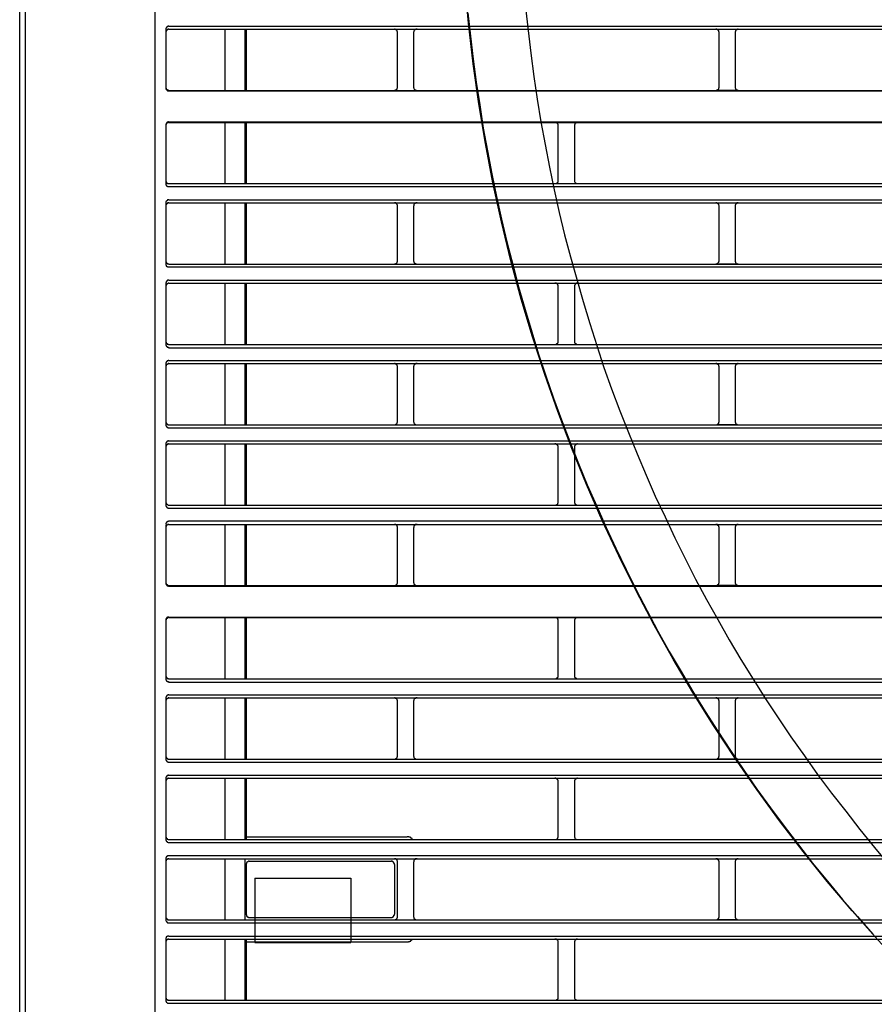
# Model space of a CAD drawing. Header units: millimetres. Extents: x 50532 to 99257, y 49161 to 61325.
# Tile 145 of 256: x 76283 to 76331, y 51778 to 51833. Entities that reach past the tile are written whole.
import ezdxf

# ---------------------------------------------------------------- set-up
doc = ezdxf.new("R2010")
doc.units = ezdxf.units.MM
doc.layers.add('AQUAREA', color=7, linetype='Continuous')

# ---------------------------------------------------------------- blocks, each defined once
blk = doc.blocks.new('SPLIT')
at = {"layer": 'AQUAREA'}
blk.add_line((24285.55, -308.28), (24285.55, -1597.64), dxfattribs=at)
for points in [[(24287.87, -305.76), (24287.87, -306.54), (24286.4, -308.42), (24286.4, -1597.64)], [(24306.42, -362.67), (24306.42, -916.3)], [(24354.72, -663.25), (24355.14, -666.82), (24355.55, -670.39), (24355.98, -673.96), (24356.54, -677.46), (24357.1, -681.03), (24357.73, -684.53), (24358.43, -688.1), (24359.13, -691.6), (24359.9, -695.1), (24360.74, -698.6), (24361.65, -702.1), (24362.55, -705.53), (24363.54, -709.03), (24364.59, -712.46), (24365.64, -715.89), (24366.75, -719.25), (24367.95, -722.68), (24369.14, -726.04), (24370.47, -729.4), (24371.8, -732.76), (24373.13, -736.05), (24374.6, -739.34), (24376.07, -742.63), (24377.54, -745.85), (24379.15, -749.14), (24380.69, -752.29), (24382.37, -755.51), (24384.05, -758.66), (24385.8, -761.81), (24387.62, -764.89), (24389.44, -767.97), (24391.33, -771.05), (24393.29, -774.06), (24395.25, -777.07), (24397.28, -780.08), (24399.3, -783.02), (24401.4, -785.89), (24403.5, -788.76), (24405.75, -791.63), (24407.92, -794.43), (24410.23, -797.23), (24412.54, -800.03), (24414.85, -802.69), (24417.23, -805.42)], [(24363.6, -662.41), (24364.03, -665.98), (24364.45, -669.48), (24364.87, -673.05), (24365.43, -676.55), (24365.99, -680.05), (24366.62, -683.55), (24367.32, -687.05), (24368.02, -690.55), (24368.79, -694.05), (24369.63, -697.48), (24370.54, -700.91), (24371.52, -704.34), (24372.5, -707.77), (24373.55, -711.2), (24374.6, -714.56), (24375.72, -717.99), (24376.9, -721.28), (24378.17, -724.64), (24379.5, -728), (24380.83, -731.29), (24382.23, -734.58), (24383.63, -737.8), (24385.17, -741.02), (24386.64, -744.24), (24388.25, -747.46), (24389.85, -750.61), (24391.54, -753.76), (24393.29, -756.84), (24395.04, -759.99), (24396.85, -763), (24398.75, -766.08), (24400.64, -769.09), (24402.6, -772.03), (24404.55, -774.97), (24406.65, -777.91), (24408.69, -780.78), (24410.85, -783.65), (24413.03, -786.45), (24415.2, -789.25), (24417.44, -792.05), (24419.75, -794.78)], [(24308.59, -665.28), (24308.59, -665.28), (24308.52, -665.28), (24308.45, -665.28), (24308.45, -665.35), (24308.38, -665.35), (24308.3, -665.35), (24308.3, -665.42), (24308.24, -665.42), (24308.24, -665.49), (24308.17, -665.49), (24308.17, -665.56), (24308.17, -665.63), (24308.1, -665.63), (24308.1, -665.7), (24308.1, -665.77)], [(24308.59, -665.28), (24877.69, -665.28)], [(24308.1, -665.77), (24308.1, -674.8)], [(24308.59, -665.77), (24308.59, -665.77), (24308.52, -665.77), (24308.45, -665.77), (24308.45, -665.84), (24308.38, -665.84), (24308.3, -665.84), (24308.3, -665.91), (24308.24, -665.91), (24308.24, -665.98), (24308.17, -665.98), (24308.17, -666.05), (24308.17, -666.12), (24308.1, -666.12), (24308.1, -666.19), (24308.1, -666.26)], [(24308.59, -665.77), (24877.69, -665.77)], [(24317.2, -665.77), (24317.2, -675.22)], [(24320.28, -665.77), (24320.28, -675.22)], [(24320.49, -665.77), (24320.49, -675.22)], [(24343.87, -666.26), (24343.87, -666.26), (24343.87, -666.19), (24343.87, -666.12), (24343.8, -666.12), (24343.8, -666.05), (24343.8, -665.98), (24343.73, -665.98), (24343.73, -665.91), (24343.65, -665.91), (24343.65, -665.84), (24343.59, -665.84), (24343.52, -665.84), (24343.52, -665.77), (24343.45, -665.77), (24343.38, -665.77)], [(24343.87, -674.73), (24343.87, -666.26)], [(24346.88, -665.77), (24346.8, -665.77), (24346.74, -665.77), (24346.67, -665.77), (24346.67, -665.84), (24346.6, -665.84), (24346.53, -665.84), (24346.53, -665.91), (24346.45, -665.91), (24346.45, -665.98), (24346.39, -666.05), (24346.39, -666.12), (24346.39, -666.19), (24346.32, -666.19), (24346.32, -666.26)], [(24346.32, -666.26), (24346.32, -674.73)], [(24393.5, -666.26), (24393.5, -666.26), (24393.5, -666.19), (24393.43, -666.19), (24393.43, -666.12), (24393.43, -666.05), (24393.43, -665.98), (24393.35, -665.98), (24393.35, -665.91), (24393.29, -665.91), (24393.29, -665.84), (24393.22, -665.84), (24393.15, -665.84), (24393.15, -665.77), (24393.08, -665.77), (24393, -665.77)], [(24393.5, -665.77), (24395.95, -665.77)], [(24393.5, -674.73), (24393.5, -666.26)], [(24396.44, -665.77), (24396.44, -665.77), (24396.37, -665.77), (24396.3, -665.77), (24396.3, -665.84), (24396.23, -665.84), (24396.15, -665.84), (24396.15, -665.91), (24396.09, -665.91), (24396.09, -665.98), (24396.02, -665.98), (24396.02, -666.05), (24396.02, -666.12), (24395.95, -666.12), (24395.95, -666.19), (24395.95, -666.26)], [(24395.95, -666.26), (24395.95, -674.73)], [(24308.1, -674.73), (24308.1, -674.73), (24308.1, -674.8), (24308.1, -674.87), (24308.17, -674.87), (24308.17, -674.94), (24308.17, -675.01), (24308.24, -675.01), (24308.24, -675.08), (24308.3, -675.08), (24308.3, -675.15), (24308.38, -675.15), (24308.45, -675.15), (24308.45, -675.22), (24308.52, -675.22), (24308.59, -675.22)], [(24308.1, -674.8), (24308.1, -674.8), (24308.1, -674.87), (24308.1, -674.94), (24308.1, -675.01), (24308.17, -675.01), (24308.17, -675.08), (24308.24, -675.15), (24308.3, -675.22), (24308.38, -675.22), (24308.38, -675.29), (24308.45, -675.29), (24308.52, -675.29), (24308.59, -675.29)], [(24308.59, -675.22), (24877.69, -675.22)], [(24308.59, -675.29), (24877.69, -675.29)], [(24343.38, -675.22), (24343.38, -675.22), (24343.45, -675.22), (24343.52, -675.22), (24343.52, -675.15), (24343.59, -675.15), (24343.65, -675.15), (24343.65, -675.08), (24343.73, -675.08), (24343.73, -675.01), (24343.8, -675.01), (24343.8, -674.94), (24343.8, -674.87), (24343.87, -674.87), (24343.87, -674.8), (24343.87, -674.73)], [(24346.32, -674.73), (24346.32, -674.73), (24346.32, -674.8), (24346.39, -674.8), (24346.39, -674.87), (24346.39, -674.94), (24346.45, -675.01), (24346.45, -675.08), (24346.53, -675.08), (24346.53, -675.15), (24346.6, -675.15), (24346.67, -675.15), (24346.67, -675.22), (24346.74, -675.22), (24346.8, -675.22), (24346.88, -675.22)], [(24393, -675.22), (24393, -675.22), (24393.08, -675.22), (24393.15, -675.22), (24393.15, -675.15), (24393.22, -675.15), (24393.29, -675.15), (24393.29, -675.08), (24393.35, -675.08), (24393.35, -675.01), (24393.43, -675.01), (24393.43, -674.94), (24393.43, -674.87), (24393.43, -674.8), (24393.5, -674.8), (24393.5, -674.73)], [(24395.95, -675.22), (24393.5, -675.22)], [(24395.95, -674.73), (24395.95, -674.73), (24395.95, -674.8), (24395.95, -674.87), (24396.02, -674.87), (24396.02, -674.94), (24396.02, -675.01), (24396.09, -675.01), (24396.09, -675.08), (24396.15, -675.08), (24396.15, -675.15), (24396.23, -675.15), (24396.3, -675.15), (24396.3, -675.22), (24396.37, -675.22), (24396.44, -675.22)], [(24308.59, -680.05), (24308.59, -680.05), (24308.52, -680.05), (24308.45, -680.12), (24308.38, -680.12), (24308.3, -680.12), (24308.3, -680.19), (24308.24, -680.19), (24308.24, -680.26), (24308.17, -680.26), (24308.17, -680.33), (24308.17, -680.4), (24308.1, -680.4), (24308.1, -680.47), (24308.1, -680.54)], [(24308.59, -680.19), (24308.59, -680.19), (24308.52, -680.19), (24308.45, -680.19), (24308.38, -680.19), (24308.38, -680.26), (24308.3, -680.26), (24308.24, -680.26), (24308.24, -680.33), (24308.17, -680.33), (24308.17, -680.4), (24308.17, -680.47), (24308.1, -680.47), (24308.1, -680.54), (24308.1, -680.61), (24308.1, -680.68)], [(24308.1, -680.54), (24308.1, -689.5)], [(24308.59, -680.05), (24877.69, -680.05)], [(24308.59, -680.19), (24877.69, -680.19)], [(24317.2, -680.19), (24317.2, -689.57)], [(24320.28, -680.19), (24320.28, -689.57)], [(24320.49, -680.19), (24320.49, -689.57)], [(24368.65, -680.68), (24368.65, -680.68), (24368.65, -680.61), (24368.65, -680.54), (24368.65, -680.47), (24368.58, -680.4), (24368.58, -680.33), (24368.5, -680.33), (24368.5, -680.26), (24368.44, -680.26), (24368.37, -680.19), (24368.3, -680.19), (24368.23, -680.19), (24368.15, -680.19)], [(24371.65, -680.19), (24371.65, -680.19), (24371.59, -680.19), (24371.52, -680.19), (24371.45, -680.19), (24371.38, -680.26), (24371.3, -680.26), (24371.3, -680.33), (24371.24, -680.33), (24371.24, -680.4), (24371.24, -680.47), (24371.17, -680.47), (24371.17, -680.54), (24371.17, -680.61), (24371.17, -680.68)], [(24368.65, -689.08), (24368.65, -680.68)], [(24371.17, -680.68), (24371.17, -689.08)], [(24308.1, -689.08), (24308.1, -689.08), (24308.1, -689.15), (24308.1, -689.22), (24308.1, -689.29), (24308.17, -689.29), (24308.17, -689.36), (24308.17, -689.43), (24308.24, -689.43), (24308.24, -689.5), (24308.3, -689.5), (24308.38, -689.5), (24308.38, -689.57), (24308.45, -689.57), (24308.52, -689.57), (24308.59, -689.57)], [(24308.1, -689.57), (24308.1, -689.57), (24308.1, -689.64), (24308.1, -689.71), (24308.1, -689.78), (24308.17, -689.78), (24308.17, -689.85), (24308.17, -689.92), (24308.24, -689.92), (24308.3, -689.99), (24308.38, -689.99), (24308.38, -690.06), (24308.45, -690.06), (24308.52, -690.06), (24308.59, -690.06)], [(24308.59, -689.57), (24877.69, -689.57)], [(24368.15, -689.57), (24368.15, -689.57), (24368.23, -689.57), (24368.3, -689.57), (24368.37, -689.57), (24368.44, -689.5), (24368.5, -689.5), (24368.5, -689.43), (24368.58, -689.43), (24368.58, -689.36), (24368.65, -689.36), (24368.65, -689.29), (24368.65, -689.22), (24368.65, -689.15), (24368.65, -689.08)], [(24371.17, -689.08), (24371.17, -689.08), (24371.17, -689.15), (24371.17, -689.22), (24371.17, -689.29), (24371.24, -689.36), (24371.24, -689.43), (24371.3, -689.43), (24371.3, -689.5), (24371.38, -689.5), (24371.45, -689.57), (24371.52, -689.57), (24371.59, -689.57), (24371.65, -689.57)], [(24308.59, -690.06), (24877.69, -690.06)], [(24308.59, -692.09), (24308.59, -692.09), (24308.52, -692.09), (24308.45, -692.09), (24308.38, -692.09), (24308.38, -692.16), (24308.3, -692.16), (24308.3, -692.23), (24308.24, -692.23), (24308.17, -692.3), (24308.17, -692.37), (24308.1, -692.37), (24308.1, -692.44), (24308.1, -692.51), (24308.1, -692.58)], [(24308.1, -692.58), (24308.1, -702.03)], [(24308.59, -692.58), (24308.59, -692.58), (24308.52, -692.58), (24308.45, -692.58), (24308.38, -692.58), (24308.38, -692.65), (24308.3, -692.65), (24308.3, -692.72), (24308.24, -692.72), (24308.24, -692.79), (24308.17, -692.79), (24308.17, -692.86), (24308.1, -692.93), (24308.1, -693), (24308.1, -693.07)], [(24308.1, -692.65), (24308.1, -701.89)], [(24308.59, -692.09), (24877.69, -692.09)], [(24308.59, -692.58), (24877.69, -692.58)], [(24317.2, -692.58), (24317.2, -702.03)], [(24320.28, -692.58), (24320.28, -702.03)], [(24320.49, -692.58), (24320.49, -702.03)], [(24343.87, -693.07), (24343.87, -693.07), (24343.87, -693), (24343.87, -692.93), (24343.87, -692.86), (24343.8, -692.86), (24343.8, -692.79), (24343.73, -692.79), (24343.73, -692.72), (24343.65, -692.65), (24343.59, -692.65), (24343.59, -692.58), (24343.52, -692.58), (24343.45, -692.58), (24343.38, -692.58)], [(24346.88, -692.58), (24346.8, -692.58), (24346.74, -692.58), (24346.67, -692.58), (24346.6, -692.65), (24346.53, -692.65), (24346.53, -692.72), (24346.45, -692.72), (24346.45, -692.79), (24346.39, -692.79), (24346.39, -692.86), (24346.39, -692.93), (24346.39, -693), (24346.32, -693), (24346.32, -693.07)], [(24393.5, -693.07), (24393.5, -693.07), (24393.5, -693), (24393.43, -692.93), (24393.43, -692.86), (24393.43, -692.79), (24393.35, -692.79), (24393.35, -692.72), (24393.29, -692.72), (24393.29, -692.65), (24393.22, -692.65), (24393.15, -692.58), (24393.08, -692.58), (24393, -692.58)], [(24393.5, -692.58), (24395.95, -692.58)], [(24396.44, -692.58), (24396.44, -692.58), (24396.37, -692.58), (24396.3, -692.58), (24396.23, -692.58), (24396.23, -692.65), (24396.15, -692.65), (24396.15, -692.72), (24396.09, -692.72), (24396.09, -692.79), (24396.02, -692.79), (24396.02, -692.86), (24395.95, -692.93), (24395.95, -693), (24395.95, -693.07)], [(24343.87, -701.47), (24343.87, -693.07)], [(24346.32, -693.07), (24346.32, -701.47)], [(24393.5, -701.47), (24393.5, -693.07)], [(24395.95, -693.07), (24395.95, -701.47)], [(24308.1, -701.47), (24308.1, -701.54), (24308.1, -701.61), (24308.1, -701.68), (24308.17, -701.68), (24308.17, -701.75), (24308.17, -701.82), (24308.24, -701.82), (24308.24, -701.89), (24308.3, -701.89), (24308.38, -701.96), (24308.45, -701.96), (24308.52, -701.96), (24308.59, -701.96), (24308.59, -702.03)], [(24343.38, -702.03), (24343.38, -702.03), (24343.38, -701.96), (24343.45, -701.96), (24343.52, -701.96), (24343.59, -701.96), (24343.65, -701.96), (24343.65, -701.89), (24343.73, -701.89), (24343.73, -701.82), (24343.8, -701.82), (24343.8, -701.75), (24343.8, -701.68), (24343.87, -701.68), (24343.87, -701.61), (24343.87, -701.54), (24343.87, -701.47)], [(24346.32, -701.47), (24346.32, -701.54), (24346.39, -701.61), (24346.39, -701.68), (24346.39, -701.75), (24346.45, -701.75), (24346.45, -701.82), (24346.53, -701.89), (24346.6, -701.89), (24346.6, -701.96), (24346.67, -701.96), (24346.74, -701.96), (24346.8, -701.96), (24346.8, -702.03), (24346.88, -702.03)], [(24393, -702.03), (24393, -702.03), (24393, -701.96), (24393.08, -701.96), (24393.15, -701.96), (24393.22, -701.96), (24393.22, -701.89), (24393.29, -701.89), (24393.35, -701.82), (24393.35, -701.75), (24393.43, -701.75), (24393.43, -701.68), (24393.43, -701.61), (24393.5, -701.61), (24393.5, -701.54), (24393.5, -701.47)], [(24395.95, -701.47), (24395.95, -701.54), (24395.95, -701.61), (24395.95, -701.68), (24396.02, -701.68), (24396.02, -701.75), (24396.02, -701.82), (24396.09, -701.82), (24396.09, -701.89), (24396.15, -701.89), (24396.23, -701.96), (24396.3, -701.96), (24396.37, -701.96), (24396.44, -701.96), (24396.44, -702.03)], [(24308.1, -701.96), (24308.1, -702.03), (24308.1, -702.1), (24308.1, -702.17), (24308.17, -702.17), (24308.17, -702.24), (24308.17, -702.31), (24308.24, -702.31), (24308.24, -702.38), (24308.3, -702.38), (24308.38, -702.38), (24308.38, -702.45), (24308.45, -702.45), (24308.52, -702.45), (24308.59, -702.45)], [(24308.59, -702.03), (24877.69, -702.03)], [(24308.59, -702.45), (24877.69, -702.45)], [(24395.95, -702.03), (24393.5, -702.03)], [(24308.59, -704.48), (24308.59, -704.48), (24308.52, -704.48), (24308.45, -704.48), (24308.38, -704.48), (24308.38, -704.55), (24308.3, -704.55), (24308.3, -704.62), (24308.24, -704.62), (24308.24, -704.69), (24308.17, -704.69), (24308.17, -704.76), (24308.17, -704.83), (24308.1, -704.83), (24308.1, -704.9), (24308.1, -704.97)], [(24308.59, -704.48), (24877.69, -704.48)], [(24308.1, -704.97), (24308.1, -714.42)], [(24308.59, -704.97), (24308.59, -704.97), (24308.52, -704.97), (24308.45, -704.97), (24308.38, -705.04), (24308.3, -705.04), (24308.3, -705.11), (24308.24, -705.11), (24308.24, -705.18), (24308.17, -705.18), (24308.17, -705.25), (24308.17, -705.32), (24308.1, -705.32), (24308.1, -705.39), (24308.1, -705.46)], [(24308.1, -705.04), (24308.1, -714.35)], [(24308.59, -704.97), (24877.69, -704.97)], [(24317.2, -704.97), (24317.2, -714.42)], [(24320.28, -704.97), (24320.28, -714.42)], [(24320.49, -704.97), (24320.49, -714.42)], [(24368.65, -705.46), (24368.65, -705.46), (24368.65, -705.39), (24368.65, -705.32), (24368.65, -705.25), (24368.58, -705.25), (24368.58, -705.18), (24368.58, -705.11), (24368.5, -705.11), (24368.5, -705.04), (24368.44, -705.04), (24368.37, -705.04), (24368.37, -704.97), (24368.3, -704.97), (24368.23, -704.97), (24368.15, -704.97)], [(24368.65, -713.93), (24368.65, -705.46)], [(24371.65, -704.97), (24371.65, -704.97), (24371.59, -704.97), (24371.52, -704.97), (24371.45, -704.97), (24371.45, -705.04), (24371.38, -705.04), (24371.3, -705.11), (24371.24, -705.18), (24371.24, -705.25), (24371.17, -705.25), (24371.17, -705.32), (24371.17, -705.39), (24371.17, -705.46)], [(24371.17, -705.46), (24371.17, -713.93)], [(24308.1, -713.93), (24308.1, -713.93), (24308.1, -714), (24308.1, -714.07), (24308.17, -714.07), (24308.17, -714.14), (24308.17, -714.21), (24308.24, -714.21), (24308.24, -714.28), (24308.3, -714.28), (24308.3, -714.35), (24308.38, -714.35), (24308.45, -714.35), (24308.52, -714.35), (24308.52, -714.42), (24308.59, -714.42)], [(24368.15, -714.42), (24368.15, -714.42), (24368.23, -714.42), (24368.3, -714.42), (24368.3, -714.35), (24368.37, -714.35), (24368.44, -714.35), (24368.44, -714.28), (24368.5, -714.28), (24368.5, -714.21), (24368.58, -714.21), (24368.58, -714.14), (24368.65, -714.14), (24368.65, -714.07), (24368.65, -714), (24368.65, -713.93)], [(24371.17, -713.93), (24371.17, -713.93), (24371.17, -714), (24371.17, -714.07), (24371.17, -714.14), (24371.24, -714.14), (24371.24, -714.21), (24371.3, -714.21), (24371.3, -714.28), (24371.38, -714.28), (24371.38, -714.35), (24371.45, -714.35), (24371.52, -714.35), (24371.52, -714.42), (24371.59, -714.42), (24371.65, -714.42)], [(24308.1, -714.42), (24308.1, -714.42), (24308.1, -714.49), (24308.1, -714.56), (24308.17, -714.56), (24308.17, -714.63), (24308.17, -714.7), (24308.24, -714.7), (24308.24, -714.77), (24308.3, -714.77), (24308.3, -714.84), (24308.38, -714.84), (24308.45, -714.84), (24308.52, -714.84), (24308.52, -714.91), (24308.59, -714.91)], [(24308.59, -714.42), (24877.69, -714.42)], [(24308.59, -714.91), (24877.69, -714.91)], [(24308.59, -716.87), (24308.59, -716.87), (24308.52, -716.87), (24308.45, -716.87), (24308.45, -716.94), (24308.38, -716.94), (24308.3, -716.94), (24308.3, -717.01), (24308.24, -717.01), (24308.24, -717.08), (24308.17, -717.08), (24308.17, -717.15), (24308.17, -717.22), (24308.1, -717.22), (24308.1, -717.29), (24308.1, -717.36)], [(24308.59, -716.87), (24877.69, -716.87)], [(24308.1, -717.36), (24308.1, -726.81)], [(24308.59, -717.36), (24308.59, -717.36), (24308.52, -717.36), (24308.45, -717.36), (24308.45, -717.43), (24308.38, -717.43), (24308.3, -717.43), (24308.3, -717.5), (24308.24, -717.5), (24308.24, -717.57), (24308.17, -717.57), (24308.17, -717.64), (24308.17, -717.71), (24308.1, -717.71), (24308.1, -717.78), (24308.1, -717.85)], [(24308.1, -717.43), (24308.1, -726.74)], [(24308.59, -717.36), (24877.69, -717.36)], [(24317.2, -717.36), (24317.2, -726.81)], [(24320.28, -717.36), (24320.28, -726.81)], [(24320.49, -717.36), (24320.49, -726.81)], [(24343.87, -717.85), (24343.87, -717.85), (24343.87, -717.78), (24343.87, -717.71), (24343.8, -717.71), (24343.8, -717.64), (24343.8, -717.57), (24343.73, -717.57), (24343.73, -717.5), (24343.65, -717.5), (24343.65, -717.43), (24343.59, -717.43), (24343.52, -717.43), (24343.52, -717.36), (24343.45, -717.36), (24343.38, -717.36)], [(24343.87, -726.32), (24343.87, -717.85)], [(24346.88, -717.36), (24346.8, -717.36), (24346.74, -717.36), (24346.67, -717.36), (24346.67, -717.43), (24346.6, -717.43), (24346.53, -717.43), (24346.53, -717.5), (24346.45, -717.5), (24346.45, -717.57), (24346.39, -717.64), (24346.39, -717.71), (24346.39, -717.78), (24346.32, -717.78), (24346.32, -717.85)], [(24346.32, -717.85), (24346.32, -726.32)], [(24393.5, -717.85), (24393.5, -717.85), (24393.5, -717.78), (24393.43, -717.78), (24393.43, -717.71), (24393.43, -717.64), (24393.43, -717.57), (24393.35, -717.57), (24393.35, -717.5), (24393.29, -717.5), (24393.29, -717.43), (24393.22, -717.43), (24393.15, -717.43), (24393.15, -717.36), (24393.08, -717.36), (24393, -717.36)], [(24393.5, -717.36), (24395.95, -717.36)], [(24393.5, -726.32), (24393.5, -717.85)], [(24396.44, -717.36), (24396.44, -717.36), (24396.37, -717.36), (24396.3, -717.36), (24396.3, -717.43), (24396.23, -717.43), (24396.15, -717.43), (24396.15, -717.5), (24396.09, -717.5), (24396.09, -717.57), (24396.02, -717.57), (24396.02, -717.64), (24396.02, -717.71), (24395.95, -717.71), (24395.95, -717.78), (24395.95, -717.85)], [(24395.95, -717.85), (24395.95, -726.32)], [(24308.1, -726.32), (24308.1, -726.32), (24308.1, -726.39), (24308.1, -726.46), (24308.17, -726.46), (24308.17, -726.53), (24308.17, -726.6), (24308.24, -726.6), (24308.24, -726.67), (24308.3, -726.67), (24308.3, -726.74), (24308.38, -726.74), (24308.45, -726.74), (24308.45, -726.81), (24308.52, -726.81), (24308.59, -726.81)], [(24308.1, -726.81), (24308.1, -726.81), (24308.1, -726.88), (24308.1, -726.95), (24308.17, -726.95), (24308.17, -727.02), (24308.17, -727.09), (24308.24, -727.09), (24308.24, -727.16), (24308.3, -727.16), (24308.3, -727.23), (24308.38, -727.23), (24308.45, -727.23), (24308.45, -727.3), (24308.52, -727.3), (24308.59, -727.3)], [(24308.59, -726.81), (24877.69, -726.81)], [(24308.59, -727.3), (24877.69, -727.3)], [(24343.38, -726.81), (24343.38, -726.81), (24343.45, -726.81), (24343.52, -726.81), (24343.52, -726.74), (24343.59, -726.74), (24343.65, -726.74), (24343.65, -726.67), (24343.73, -726.67), (24343.73, -726.6), (24343.8, -726.6), (24343.8, -726.53), (24343.8, -726.46), (24343.87, -726.46), (24343.87, -726.39), (24343.87, -726.32)], [(24346.32, -726.32), (24346.32, -726.32), (24346.32, -726.39), (24346.39, -726.39), (24346.39, -726.46), (24346.39, -726.53), (24346.45, -726.6), (24346.45, -726.67), (24346.53, -726.67), (24346.53, -726.74), (24346.6, -726.74), (24346.67, -726.74), (24346.67, -726.81), (24346.74, -726.81), (24346.8, -726.81), (24346.88, -726.81)], [(24393, -726.81), (24393, -726.81), (24393.08, -726.81), (24393.15, -726.81), (24393.15, -726.74), (24393.22, -726.74), (24393.29, -726.74), (24393.29, -726.67), (24393.35, -726.67), (24393.35, -726.6), (24393.43, -726.6), (24393.43, -726.53), (24393.43, -726.46), (24393.43, -726.39), (24393.5, -726.39), (24393.5, -726.32)], [(24395.95, -726.81), (24393.5, -726.81)], [(24395.95, -726.32), (24395.95, -726.32), (24395.95, -726.39), (24395.95, -726.46), (24396.02, -726.46), (24396.02, -726.53), (24396.02, -726.6), (24396.09, -726.6), (24396.09, -726.67), (24396.15, -726.67), (24396.15, -726.74), (24396.23, -726.74), (24396.3, -726.74), (24396.3, -726.81), (24396.37, -726.81), (24396.44, -726.81)], [(24308.59, -729.26), (24308.59, -729.26), (24308.52, -729.26), (24308.45, -729.33), (24308.38, -729.33), (24308.3, -729.33), (24308.3, -729.4), (24308.24, -729.4), (24308.24, -729.47), (24308.17, -729.47), (24308.17, -729.54), (24308.17, -729.61), (24308.1, -729.61), (24308.1, -729.68), (24308.1, -729.75)], [(24308.1, -729.75), (24308.1, -739.2)], [(24308.59, -729.75), (24308.59, -729.75), (24308.52, -729.75), (24308.52, -729.82), (24308.45, -729.82), (24308.38, -729.82), (24308.3, -729.82), (24308.3, -729.89), (24308.24, -729.89), (24308.24, -729.96), (24308.17, -729.96), (24308.17, -730.03), (24308.17, -730.1), (24308.1, -730.1), (24308.1, -730.17), (24308.1, -730.24)], [(24308.1, -729.82), (24308.1, -739.13)], [(24308.59, -729.26), (24877.69, -729.26)], [(24308.59, -729.75), (24877.69, -729.75)], [(24317.2, -729.75), (24317.2, -739.2)], [(24320.28, -729.75), (24320.28, -739.2)], [(24320.49, -729.75), (24320.49, -739.2)], [(24368.65, -730.24), (24368.65, -730.24), (24368.65, -730.17), (24368.65, -730.1), (24368.65, -730.03), (24368.58, -730.03), (24368.58, -729.96), (24368.5, -729.96), (24368.5, -729.89), (24368.44, -729.89), (24368.44, -729.82), (24368.37, -729.82), (24368.3, -729.82), (24368.3, -729.75), (24368.23, -729.75), (24368.15, -729.75)], [(24368.65, -738.71), (24368.65, -730.24)], [(24371.65, -729.75), (24371.65, -729.75), (24371.59, -729.75), (24371.52, -729.75), (24371.52, -729.82), (24371.45, -729.82), (24371.38, -729.82), (24371.38, -729.89), (24371.3, -729.89), (24371.3, -729.96), (24371.24, -729.96), (24371.24, -730.03), (24371.17, -730.03), (24371.17, -730.1), (24371.17, -730.17), (24371.17, -730.24)], [(24371.17, -730.24), (24371.17, -738.71)], [(24308.1, -738.71), (24308.1, -738.71), (24308.1, -738.78), (24308.1, -738.85), (24308.17, -738.85), (24308.17, -738.92), (24308.17, -738.99), (24308.24, -738.99), (24308.24, -739.06), (24308.3, -739.06), (24308.3, -739.13), (24308.38, -739.13), (24308.45, -739.2), (24308.52, -739.2), (24308.59, -739.2)], [(24308.1, -739.2), (24308.1, -739.2), (24308.1, -739.27), (24308.1, -739.34), (24308.17, -739.34), (24308.17, -739.41), (24308.17, -739.48), (24308.24, -739.48), (24308.24, -739.55), (24308.3, -739.55), (24308.3, -739.62), (24308.38, -739.62), (24308.45, -739.62), (24308.45, -739.69), (24308.52, -739.69), (24308.59, -739.69)], [(24308.59, -739.2), (24877.69, -739.2)], [(24308.59, -739.69), (24877.69, -739.69)], [(24368.15, -739.2), (24368.15, -739.2), (24368.23, -739.2), (24368.3, -739.2), (24368.37, -739.2), (24368.37, -739.13), (24368.44, -739.13), (24368.5, -739.13), (24368.5, -739.06), (24368.58, -739.06), (24368.58, -738.99), (24368.58, -738.92), (24368.65, -738.92), (24368.65, -738.85), (24368.65, -738.78), (24368.65, -738.71)], [(24371.17, -738.71), (24371.17, -738.71), (24371.17, -738.78), (24371.17, -738.85), (24371.17, -738.92), (24371.24, -738.92), (24371.24, -738.99), (24371.24, -739.06), (24371.3, -739.06), (24371.38, -739.13), (24371.45, -739.13), (24371.45, -739.2), (24371.52, -739.2), (24371.59, -739.2), (24371.65, -739.2)], [(24308.59, -741.65), (24308.59, -741.65), (24308.52, -741.72), (24308.45, -741.72), (24308.38, -741.72), (24308.3, -741.79), (24308.24, -741.79), (24308.24, -741.86), (24308.17, -741.86), (24308.17, -741.93), (24308.17, -742), (24308.1, -742), (24308.1, -742.07), (24308.1, -742.14), (24308.1, -742.21)], [(24308.59, -742.21), (24308.59, -742.21), (24308.52, -742.21), (24308.45, -742.21), (24308.38, -742.21), (24308.38, -742.28), (24308.3, -742.28), (24308.24, -742.28), (24308.24, -742.35), (24308.17, -742.35), (24308.17, -742.42), (24308.17, -742.49), (24308.1, -742.49), (24308.1, -742.56), (24308.1, -742.63), (24308.1, -742.7)], [(24308.1, -742.28), (24308.1, -751.17)], [(24308.59, -741.65), (24877.69, -741.65)], [(24308.59, -742.21), (24877.69, -742.21)], [(24317.2, -742.21), (24317.2, -751.59)], [(24320.28, -742.21), (24320.28, -751.59)], [(24320.49, -742.21), (24320.49, -751.59)], [(24343.87, -742.7), (24343.87, -742.63), (24343.87, -742.56), (24343.87, -742.49), (24343.8, -742.49), (24343.8, -742.42), (24343.8, -742.35), (24343.73, -742.35), (24343.73, -742.28), (24343.65, -742.28), (24343.59, -742.21), (24343.52, -742.21), (24343.45, -742.21), (24343.38, -742.21)], [(24343.87, -751.1), (24343.87, -742.7)], [(24346.88, -742.21), (24346.8, -742.21), (24346.74, -742.21), (24346.67, -742.21), (24346.6, -742.21), (24346.6, -742.28), (24346.53, -742.28), (24346.53, -742.35), (24346.45, -742.35), (24346.45, -742.42), (24346.39, -742.42), (24346.39, -742.49), (24346.39, -742.56), (24346.39, -742.63), (24346.32, -742.63), (24346.32, -742.7)], [(24346.32, -742.7), (24346.32, -751.1)], [(24393.5, -742.7), (24393.5, -742.63), (24393.5, -742.56), (24393.43, -742.56), (24393.43, -742.49), (24393.43, -742.42), (24393.35, -742.42), (24393.35, -742.35), (24393.29, -742.35), (24393.29, -742.28), (24393.22, -742.28), (24393.22, -742.21), (24393.15, -742.21), (24393.08, -742.21), (24393, -742.21)], [(24393.5, -742.21), (24395.95, -742.21)], [(24393.5, -751.1), (24393.5, -742.7)], [(24396.44, -742.21), (24396.44, -742.21), (24396.37, -742.21), (24396.3, -742.21), (24396.23, -742.21), (24396.23, -742.28), (24396.15, -742.28), (24396.09, -742.28), (24396.09, -742.35), (24396.02, -742.35), (24396.02, -742.42), (24396.02, -742.49), (24395.95, -742.49), (24395.95, -742.56), (24395.95, -742.63), (24395.95, -742.7)], [(24395.95, -742.7), (24395.95, -751.1)], [(24308.1, -751.1), (24308.1, -751.1), (24308.1, -751.17), (24308.1, -751.24), (24308.17, -751.31), (24308.17, -751.38), (24308.24, -751.38), (24308.24, -751.45), (24308.3, -751.45), (24308.3, -751.52), (24308.38, -751.52), (24308.38, -751.59), (24308.45, -751.59), (24308.52, -751.59), (24308.59, -751.59)], [(24308.1, -751.17), (24308.1, -751.24), (24308.1, -751.31), (24308.1, -751.38), (24308.17, -751.38), (24308.17, -751.45), (24308.17, -751.52), (24308.24, -751.52), (24308.24, -751.59), (24308.3, -751.59), (24308.3, -751.66), (24308.38, -751.66), (24308.45, -751.66), (24308.52, -751.66), (24308.52, -751.73), (24308.59, -751.73)], [(24308.59, -751.59), (24877.69, -751.59)], [(24308.59, -751.73), (24877.69, -751.73)], [(24343.38, -751.59), (24343.38, -751.59), (24343.45, -751.59), (24343.52, -751.59), (24343.59, -751.59), (24343.59, -751.52), (24343.65, -751.52), (24343.73, -751.45), (24343.73, -751.38), (24343.8, -751.38), (24343.8, -751.31), (24343.87, -751.31), (24343.87, -751.24), (24343.87, -751.17), (24343.87, -751.1)], [(24346.32, -751.1), (24346.32, -751.1), (24346.32, -751.17), (24346.39, -751.17), (24346.39, -751.24), (24346.39, -751.31), (24346.39, -751.38), (24346.45, -751.38), (24346.45, -751.45), (24346.53, -751.45), (24346.53, -751.52), (24346.6, -751.52), (24346.67, -751.59), (24346.74, -751.59), (24346.8, -751.59), (24346.88, -751.59)], [(24393, -751.59), (24393, -751.59), (24393.08, -751.59), (24393.15, -751.59), (24393.22, -751.52), (24393.29, -751.52), (24393.29, -751.45), (24393.35, -751.45), (24393.35, -751.38), (24393.43, -751.38), (24393.43, -751.31), (24393.43, -751.24), (24393.5, -751.17), (24393.5, -751.1)], [(24395.95, -751.59), (24393.5, -751.59)], [(24395.95, -751.1), (24395.95, -751.1), (24395.95, -751.17), (24395.95, -751.24), (24396.02, -751.31), (24396.02, -751.38), (24396.09, -751.38), (24396.09, -751.45), (24396.15, -751.45), (24396.15, -751.52), (24396.23, -751.52), (24396.23, -751.59), (24396.3, -751.59), (24396.37, -751.59), (24396.44, -751.59)], [(24308.59, -756.49), (24308.59, -756.49), (24308.52, -756.49), (24308.45, -756.49), (24308.38, -756.49), (24308.38, -756.56), (24308.3, -756.56), (24308.24, -756.56), (24308.24, -756.63), (24308.17, -756.63), (24308.17, -756.7), (24308.17, -756.77), (24308.1, -756.77), (24308.1, -756.84), (24308.1, -756.91), (24308.1, -756.98)], [(24308.59, -756.56), (24308.59, -756.56), (24308.52, -756.56), (24308.45, -756.56), (24308.38, -756.63), (24308.3, -756.63), (24308.3, -756.7), (24308.24, -756.7), (24308.24, -756.77), (24308.17, -756.77), (24308.17, -756.84), (24308.17, -756.91), (24308.1, -756.91), (24308.1, -756.98), (24308.1, -757.05)], [(24308.59, -756.49), (24877.69, -756.49)], [(24308.59, -756.56), (24877.69, -756.56)], [(24317.2, -756.56), (24317.2, -766.01)], [(24320.28, -756.56), (24320.28, -766.01)], [(24320.49, -756.56), (24320.49, -766.01)], [(24368.65, -757.05), (24368.65, -757.05), (24368.65, -756.98), (24368.65, -756.91), (24368.65, -756.84), (24368.58, -756.84), (24368.58, -756.77), (24368.58, -756.7), (24368.5, -756.7), (24368.5, -756.63), (24368.44, -756.63), (24368.37, -756.63), (24368.37, -756.56), (24368.3, -756.56), (24368.23, -756.56), (24368.15, -756.56)], [(24371.65, -756.56), (24371.65, -756.56), (24371.59, -756.56), (24371.52, -756.56), (24371.45, -756.56), (24371.45, -756.63), (24371.38, -756.63), (24371.3, -756.7), (24371.24, -756.77), (24371.24, -756.84), (24371.17, -756.84), (24371.17, -756.91), (24371.17, -756.98), (24371.17, -757.05)], [(24308.1, -756.98), (24308.1, -765.94)], [(24368.65, -765.52), (24368.65, -757.05)], [(24371.17, -757.05), (24371.17, -765.52)], [(24308.1, -765.52), (24308.1, -765.52), (24308.1, -765.59), (24308.1, -765.66), (24308.17, -765.66), (24308.17, -765.73), (24308.17, -765.8), (24308.24, -765.8), (24308.24, -765.87), (24308.3, -765.87), (24308.3, -765.94), (24308.38, -765.94), (24308.45, -765.94), (24308.52, -765.94), (24308.52, -766.01), (24308.59, -766.01)], [(24368.15, -766.01), (24368.15, -766.01), (24368.23, -766.01), (24368.3, -766.01), (24368.3, -765.94), (24368.37, -765.94), (24368.44, -765.94), (24368.44, -765.87), (24368.5, -765.87), (24368.5, -765.8), (24368.58, -765.8), (24368.58, -765.73), (24368.65, -765.73), (24368.65, -765.66), (24368.65, -765.59), (24368.65, -765.52)], [(24371.17, -765.52), (24371.17, -765.52), (24371.17, -765.59), (24371.17, -765.66), (24371.17, -765.73), (24371.24, -765.73), (24371.24, -765.8), (24371.3, -765.8), (24371.3, -765.87), (24371.38, -765.87), (24371.38, -765.94), (24371.45, -765.94), (24371.52, -765.94), (24371.52, -766.01), (24371.59, -766.01), (24371.65, -766.01)], [(24308.1, -766.01), (24308.1, -766.01), (24308.1, -766.08), (24308.1, -766.15), (24308.17, -766.15), (24308.17, -766.22), (24308.17, -766.29), (24308.24, -766.29), (24308.24, -766.36), (24308.3, -766.36), (24308.3, -766.43), (24308.38, -766.43), (24308.45, -766.43), (24308.52, -766.43), (24308.52, -766.5), (24308.59, -766.5)], [(24308.59, -766.01), (24877.69, -766.01)], [(24308.59, -766.5), (24877.69, -766.5)], [(24308.59, -768.46), (24308.59, -768.46), (24308.52, -768.46), (24308.45, -768.46), (24308.45, -768.53), (24308.38, -768.53), (24308.3, -768.53), (24308.3, -768.6), (24308.24, -768.6), (24308.24, -768.67), (24308.17, -768.67), (24308.17, -768.74), (24308.17, -768.81), (24308.1, -768.81), (24308.1, -768.88), (24308.1, -768.95)], [(24308.59, -768.46), (24877.69, -768.46)], [(24308.1, -768.95), (24308.1, -778.4)], [(24308.59, -768.95), (24308.59, -768.95), (24308.52, -768.95), (24308.45, -768.95), (24308.45, -769.02), (24308.38, -769.02), (24308.3, -769.02), (24308.3, -769.09), (24308.24, -769.09), (24308.24, -769.16), (24308.17, -769.16), (24308.17, -769.23), (24308.17, -769.3), (24308.1, -769.3), (24308.1, -769.37), (24308.1, -769.44)], [(24308.1, -769.02), (24308.1, -778.33)], [(24308.59, -768.95), (24877.69, -768.95)], [(24317.2, -768.95), (24317.2, -778.4)], [(24320.28, -768.95), (24320.28, -778.4)], [(24320.49, -768.95), (24320.49, -778.4)], [(24343.87, -769.44), (24343.87, -769.44), (24343.87, -769.37), (24343.87, -769.3), (24343.8, -769.3), (24343.8, -769.23), (24343.8, -769.16), (24343.73, -769.16), (24343.73, -769.09), (24343.65, -769.09), (24343.65, -769.02), (24343.59, -769.02), (24343.52, -769.02), (24343.52, -768.95), (24343.45, -768.95), (24343.38, -768.95)], [(24343.87, -777.91), (24343.87, -769.44)], [(24346.88, -768.95), (24346.8, -768.95), (24346.74, -768.95), (24346.67, -768.95), (24346.67, -769.02), (24346.6, -769.02), (24346.53, -769.02), (24346.53, -769.09), (24346.45, -769.09), (24346.45, -769.16), (24346.39, -769.23), (24346.39, -769.3), (24346.39, -769.37), (24346.32, -769.37), (24346.32, -769.44)], [(24346.32, -769.44), (24346.32, -777.91)], [(24393.5, -769.44), (24393.5, -769.44), (24393.5, -769.37), (24393.43, -769.37), (24393.43, -769.3), (24393.43, -769.23), (24393.43, -769.16), (24393.35, -769.16), (24393.35, -769.09), (24393.29, -769.09), (24393.29, -769.02), (24393.22, -769.02), (24393.15, -769.02), (24393.15, -768.95), (24393.08, -768.95), (24393, -768.95)], [(24393.5, -768.95), (24395.95, -768.95)], [(24393.5, -777.91), (24393.5, -769.44)], [(24396.44, -768.95), (24396.44, -768.95), (24396.37, -768.95), (24396.3, -768.95), (24396.3, -769.02), (24396.23, -769.02), (24396.15, -769.02), (24396.15, -769.09), (24396.09, -769.09), (24396.09, -769.16), (24396.02, -769.16), (24396.02, -769.23), (24396.02, -769.3), (24395.95, -769.3), (24395.95, -769.37), (24395.95, -769.44)], [(24395.95, -769.44), (24395.95, -777.91)], [(24308.1, -777.91), (24308.1, -777.91), (24308.1, -777.98), (24308.1, -778.05), (24308.17, -778.05), (24308.17, -778.12), (24308.17, -778.19), (24308.24, -778.19), (24308.24, -778.26), (24308.3, -778.26), (24308.3, -778.33), (24308.38, -778.33), (24308.45, -778.33), (24308.45, -778.4), (24308.52, -778.4), (24308.59, -778.4)], [(24308.1, -778.4), (24308.1, -778.4), (24308.1, -778.47), (24308.1, -778.54), (24308.17, -778.54), (24308.17, -778.61), (24308.17, -778.68), (24308.24, -778.68), (24308.24, -778.75), (24308.3, -778.75), (24308.3, -778.82), (24308.38, -778.82), (24308.45, -778.82), (24308.45, -778.89), (24308.52, -778.89), (24308.59, -778.89)], [(24308.59, -778.4), (24877.69, -778.4)], [(24308.59, -778.89), (24877.69, -778.89)], [(24343.38, -778.4), (24343.38, -778.4), (24343.45, -778.4), (24343.52, -778.4), (24343.52, -778.33), (24343.59, -778.33), (24343.65, -778.33), (24343.65, -778.26), (24343.73, -778.26), (24343.73, -778.19), (24343.8, -778.19), (24343.8, -778.12), (24343.8, -778.05), (24343.87, -778.05), (24343.87, -777.98), (24343.87, -777.91)], [(24346.32, -777.91), (24346.32, -777.91), (24346.32, -777.98), (24346.39, -777.98), (24346.39, -778.05), (24346.39, -778.12), (24346.45, -778.19), (24346.45, -778.26), (24346.53, -778.26), (24346.53, -778.33), (24346.6, -778.33), (24346.67, -778.33), (24346.67, -778.4), (24346.74, -778.4), (24346.8, -778.4), (24346.88, -778.4)], [(24393, -778.4), (24393, -778.4), (24393.08, -778.4), (24393.15, -778.4), (24393.15, -778.33), (24393.22, -778.33), (24393.29, -778.33), (24393.29, -778.26), (24393.35, -778.26), (24393.35, -778.19), (24393.43, -778.19), (24393.43, -778.12), (24393.43, -778.05), (24393.43, -777.98), (24393.5, -777.98), (24393.5, -777.91)], [(24395.95, -778.4), (24393.5, -778.4)], [(24395.95, -777.91), (24395.95, -777.91), (24395.95, -777.98), (24395.95, -778.05), (24396.02, -778.05), (24396.02, -778.12), (24396.02, -778.19), (24396.09, -778.19), (24396.09, -778.26), (24396.15, -778.26), (24396.15, -778.33), (24396.23, -778.33), (24396.3, -778.33), (24396.3, -778.4), (24396.37, -778.4), (24396.44, -778.4)], [(24308.59, -780.85), (24308.59, -780.85), (24308.52, -780.85), (24308.45, -780.92), (24308.38, -780.92), (24308.3, -780.92), (24308.3, -780.99), (24308.24, -780.99), (24308.24, -781.06), (24308.17, -781.06), (24308.17, -781.13), (24308.17, -781.2), (24308.1, -781.2), (24308.1, -781.27), (24308.1, -781.34)], [(24308.59, -780.85), (24877.69, -780.85)], [(24308.1, -781.34), (24308.1, -790.79)], [(24308.59, -781.34), (24308.59, -781.34), (24308.52, -781.34), (24308.52, -781.41), (24308.45, -781.41), (24308.38, -781.41), (24308.3, -781.41), (24308.3, -781.48), (24308.24, -781.48), (24308.24, -781.55), (24308.17, -781.55), (24308.17, -781.62), (24308.17, -781.69), (24308.1, -781.69), (24308.1, -781.76), (24308.1, -781.83)], [(24308.1, -781.41), (24308.1, -790.72)], [(24308.59, -781.34), (24877.69, -781.34)], [(24317.2, -781.34), (24317.2, -790.79)], [(24320.28, -781.34), (24320.28, -790.79)], [(24320.49, -781.34), (24320.49, -790.79)], [(24368.65, -781.83), (24368.65, -781.83), (24368.65, -781.76), (24368.65, -781.69), (24368.65, -781.62), (24368.58, -781.62), (24368.58, -781.55), (24368.5, -781.55), (24368.5, -781.48), (24368.44, -781.48), (24368.44, -781.41), (24368.37, -781.41), (24368.3, -781.41), (24368.3, -781.34), (24368.23, -781.34), (24368.15, -781.34)], [(24368.65, -790.3), (24368.65, -781.83)], [(24371.65, -781.34), (24371.65, -781.34), (24371.59, -781.34), (24371.52, -781.34), (24371.52, -781.41), (24371.45, -781.41), (24371.38, -781.41), (24371.38, -781.48), (24371.3, -781.48), (24371.3, -781.55), (24371.24, -781.55), (24371.24, -781.62), (24371.17, -781.62), (24371.17, -781.69), (24371.17, -781.76), (24371.17, -781.83)], [(24371.17, -781.83), (24371.17, -790.3)], [(24308.1, -790.3), (24308.1, -790.3), (24308.1, -790.37), (24308.1, -790.44), (24308.17, -790.44), (24308.17, -790.51), (24308.17, -790.58), (24308.24, -790.58), (24308.24, -790.65), (24308.3, -790.65), (24308.3, -790.72), (24308.38, -790.72), (24308.45, -790.79), (24308.52, -790.79), (24308.59, -790.79)], [(24308.1, -790.79), (24308.1, -790.79), (24308.1, -790.86), (24308.1, -790.93), (24308.17, -790.93), (24308.17, -791), (24308.17, -791.07), (24308.24, -791.07), (24308.24, -791.14), (24308.3, -791.14), (24308.3, -791.21), (24308.38, -791.21), (24308.45, -791.28), (24308.52, -791.28), (24308.59, -791.28)], [(24308.59, -790.79), (24877.69, -790.79)], [(24308.59, -791.28), (24877.69, -791.28)], [(24320.28, -790.37), (24345.34, -790.37)], [(24346.18, -790.79), (24346.18, -790.79), (24346.1, -790.72), (24346.1, -790.65), (24346.04, -790.65), (24346.04, -790.58), (24345.97, -790.58), (24345.9, -790.58), (24345.9, -790.51), (24345.83, -790.51), (24345.83, -790.44), (24345.75, -790.44), (24345.69, -790.44), (24345.62, -790.44), (24345.62, -790.37), (24345.55, -790.37), (24345.48, -790.37), (24345.4, -790.37), (24345.34, -790.37)], [(24368.15, -790.79), (24368.15, -790.79), (24368.23, -790.79), (24368.3, -790.79), (24368.37, -790.79), (24368.37, -790.72), (24368.44, -790.72), (24368.5, -790.72), (24368.5, -790.65), (24368.58, -790.65), (24368.58, -790.58), (24368.58, -790.51), (24368.65, -790.51), (24368.65, -790.44), (24368.65, -790.37), (24368.65, -790.3)], [(24371.17, -790.3), (24371.17, -790.3), (24371.17, -790.37), (24371.17, -790.44), (24371.17, -790.51), (24371.24, -790.51), (24371.24, -790.58), (24371.24, -790.65), (24371.3, -790.65), (24371.38, -790.72), (24371.45, -790.72), (24371.45, -790.79), (24371.52, -790.79), (24371.59, -790.79), (24371.65, -790.79)], [(24308.59, -793.24), (24308.59, -793.24), (24308.52, -793.31), (24308.45, -793.31), (24308.38, -793.31), (24308.3, -793.38), (24308.24, -793.38), (24308.24, -793.45), (24308.17, -793.45), (24308.17, -793.52), (24308.17, -793.59), (24308.1, -793.59), (24308.1, -793.66), (24308.1, -793.73), (24308.1, -793.8)], [(24308.1, -793.8), (24308.1, -803.18)], [(24308.59, -793.8), (24308.59, -793.8), (24308.52, -793.8), (24308.45, -793.8), (24308.38, -793.8), (24308.38, -793.87), (24308.3, -793.87), (24308.24, -793.87), (24308.24, -793.94), (24308.17, -793.94), (24308.17, -794.01), (24308.17, -794.08), (24308.1, -794.08), (24308.1, -794.15), (24308.1, -794.22), (24308.1, -794.29)], [(24308.1, -793.87), (24308.1, -803.11)], [(24308.59, -793.24), (24877.69, -793.24)], [(24308.59, -793.8), (24877.69, -793.8)], [(24317.2, -793.8), (24317.2, -803.18)], [(24320.28, -793.8), (24320.28, -803.18)], [(24320.98, -794.15), (24320.98, -794.15), (24320.9, -794.15), (24320.84, -794.15), (24320.77, -794.22), (24320.7, -794.22), (24320.7, -794.29), (24320.63, -794.29), (24320.63, -794.36), (24320.55, -794.36), (24320.55, -794.43), (24320.55, -794.5), (24320.49, -794.57), (24320.49, -794.64)], [(24320.98, -794.15), (24342.89, -794.15)], [(24343.38, -794.64), (24343.38, -794.64), (24343.38, -794.57), (24343.38, -794.5), (24343.3, -794.5), (24343.3, -794.43), (24343.3, -794.36), (24343.24, -794.36), (24343.24, -794.29), (24343.17, -794.29), (24343.17, -794.22), (24343.1, -794.22), (24343.1, -794.15), (24343.03, -794.15), (24342.95, -794.15), (24342.89, -794.15)], [(24343.87, -794.29), (24343.87, -794.22), (24343.87, -794.15), (24343.87, -794.08), (24343.8, -794.08), (24343.8, -794.01), (24343.8, -793.94), (24343.73, -793.94), (24343.73, -793.87), (24343.65, -793.87), (24343.59, -793.8), (24343.52, -793.8), (24343.45, -793.8), (24343.38, -793.8)], [(24343.87, -802.69), (24343.87, -794.29)], [(24346.88, -793.8), (24346.8, -793.8), (24346.74, -793.8), (24346.67, -793.8), (24346.6, -793.8), (24346.6, -793.87), (24346.53, -793.87), (24346.53, -793.94), (24346.45, -793.94), (24346.45, -794.01), (24346.39, -794.01), (24346.39, -794.08), (24346.39, -794.15), (24346.39, -794.22), (24346.32, -794.22), (24346.32, -794.29)], [(24346.32, -794.29), (24346.32, -802.69)], [(24393.5, -794.29), (24393.5, -794.22), (24393.5, -794.15), (24393.43, -794.15), (24393.43, -794.08), (24393.43, -794.01), (24393.35, -794.01), (24393.35, -793.94), (24393.29, -793.94), (24393.29, -793.87), (24393.22, -793.87), (24393.22, -793.8), (24393.15, -793.8), (24393.08, -793.8), (24393, -793.8)], [(24393.5, -793.8), (24395.95, -793.8)], [(24393.5, -802.69), (24393.5, -794.29)], [(24396.44, -793.8), (24396.44, -793.8), (24396.37, -793.8), (24396.3, -793.8), (24396.23, -793.8), (24396.23, -793.87), (24396.15, -793.87), (24396.09, -793.87), (24396.09, -793.94), (24396.02, -793.94), (24396.02, -794.01), (24396.02, -794.08), (24395.95, -794.08), (24395.95, -794.15), (24395.95, -794.22), (24395.95, -794.29)], [(24395.95, -794.29), (24395.95, -802.69)], [(24320.49, -794.64), (24320.49, -802.34)], [(24343.38, -794.64), (24343.38, -802.34)], [(24321.82, -796.74), (24321.82, -806.68)], [(24321.82, -796.74), (24336.65, -796.74)], [(24336.65, -796.74), (24336.65, -806.68)], [(24308.1, -802.69), (24308.1, -802.69), (24308.1, -802.76), (24308.1, -802.83), (24308.17, -802.9), (24308.17, -802.97), (24308.24, -802.97), (24308.24, -803.04), (24308.3, -803.04), (24308.3, -803.11), (24308.38, -803.11), (24308.38, -803.18), (24308.45, -803.18), (24308.52, -803.18), (24308.59, -803.18)], [(24308.1, -803.18), (24308.1, -803.18), (24308.1, -803.25), (24308.1, -803.32), (24308.17, -803.39), (24308.17, -803.46), (24308.24, -803.46), (24308.24, -803.53), (24308.3, -803.53), (24308.3, -803.6), (24308.38, -803.6), (24308.38, -803.67), (24308.45, -803.67), (24308.52, -803.67), (24308.59, -803.67)], [(24308.59, -803.18), (24877.69, -803.18)], [(24308.59, -803.67), (24877.69, -803.67)], [(24320.49, -802.34), (24320.49, -802.34), (24320.49, -802.41), (24320.55, -802.41), (24320.55, -802.48), (24320.55, -802.55), (24320.55, -802.62), (24320.63, -802.62), (24320.63, -802.69), (24320.7, -802.69), (24320.7, -802.76), (24320.77, -802.76), (24320.84, -802.76), (24320.84, -802.83), (24320.9, -802.83), (24320.98, -802.83)], [(24320.98, -802.83), (24342.89, -802.83)], [(24342.89, -802.83), (24342.89, -802.83), (24342.95, -802.83), (24343.03, -802.83), (24343.03, -802.76), (24343.1, -802.76), (24343.17, -802.76), (24343.17, -802.69), (24343.24, -802.69), (24343.24, -802.62), (24343.3, -802.62), (24343.3, -802.55), (24343.3, -802.48), (24343.38, -802.48), (24343.38, -802.41), (24343.38, -802.34)], [(24343.38, -803.18), (24343.38, -803.18), (24343.45, -803.18), (24343.52, -803.18), (24343.59, -803.18), (24343.59, -803.11), (24343.65, -803.11), (24343.73, -803.04), (24343.73, -802.97), (24343.8, -802.97), (24343.8, -802.9), (24343.87, -802.9), (24343.87, -802.83), (24343.87, -802.76), (24343.87, -802.69)], [(24346.32, -802.69), (24346.32, -802.69), (24346.32, -802.76), (24346.39, -802.76), (24346.39, -802.83), (24346.39, -802.9), (24346.39, -802.97), (24346.45, -802.97), (24346.45, -803.04), (24346.53, -803.04), (24346.53, -803.11), (24346.6, -803.11), (24346.6, -803.18), (24346.67, -803.18), (24346.74, -803.18), (24346.8, -803.18), (24346.88, -803.18)], [(24393, -803.18), (24393, -803.18), (24393.08, -803.18), (24393.15, -803.18), (24393.22, -803.18), (24393.22, -803.11), (24393.29, -803.11), (24393.29, -803.04), (24393.35, -803.04), (24393.35, -802.97), (24393.43, -802.97), (24393.43, -802.9), (24393.43, -802.83), (24393.5, -802.76), (24393.5, -802.69)], [(24395.95, -803.18), (24393.5, -803.18)], [(24395.95, -802.69), (24395.95, -802.69), (24395.95, -802.76), (24395.95, -802.83), (24396.02, -802.9), (24396.02, -802.97), (24396.09, -802.97), (24396.09, -803.04), (24396.15, -803.04), (24396.15, -803.11), (24396.23, -803.11), (24396.23, -803.18), (24396.3, -803.18), (24396.37, -803.18), (24396.44, -803.18)], [(24308.59, -805.7), (24308.59, -805.7), (24308.52, -805.7), (24308.45, -805.7), (24308.38, -805.7), (24308.38, -805.77), (24308.3, -805.77), (24308.24, -805.77), (24308.24, -805.84), (24308.17, -805.84), (24308.17, -805.91), (24308.17, -805.98), (24308.1, -805.98), (24308.1, -806.05), (24308.1, -806.12), (24308.1, -806.19)], [(24308.1, -806.19), (24308.1, -815.57)], [(24308.59, -806.19), (24308.59, -806.19), (24308.52, -806.19), (24308.45, -806.19), (24308.38, -806.19), (24308.38, -806.26), (24308.3, -806.26), (24308.24, -806.26), (24308.24, -806.33), (24308.17, -806.33), (24308.17, -806.4), (24308.17, -806.47), (24308.1, -806.47), (24308.1, -806.54), (24308.1, -806.61), (24308.1, -806.68)], [(24308.1, -806.26), (24308.1, -815.5)], [(24308.59, -805.7), (24877.69, -805.7)], [(24308.59, -806.19), (24877.69, -806.19)], [(24317.2, -806.19), (24317.2, -815.57)], [(24320.28, -806.19), (24320.28, -815.57)], [(24320.49, -806.19), (24320.49, -815.57)], [(24320.49, -806.61), (24345.34, -806.61)], [(24321.82, -806.68), (24336.65, -806.68)], [(24345.34, -806.61), (24345.34, -806.61), (24345.4, -806.61), (24345.48, -806.61), (24345.55, -806.61), (24345.62, -806.54), (24345.69, -806.54), (24345.75, -806.54), (24345.75, -806.47), (24345.83, -806.47), (24345.9, -806.47), (24345.9, -806.4), (24345.97, -806.4), (24345.97, -806.33), (24346.04, -806.33), (24346.1, -806.26), (24346.1, -806.19), (24346.18, -806.19)], [(24368.65, -806.68), (24368.65, -806.68), (24368.65, -806.61), (24368.65, -806.54), (24368.65, -806.47), (24368.58, -806.4), (24368.58, -806.33), (24368.5, -806.33), (24368.5, -806.26), (24368.44, -806.26), (24368.37, -806.19), (24368.3, -806.19), (24368.23, -806.19), (24368.15, -806.19)], [(24368.65, -815.08), (24368.65, -806.68)], [(24371.65, -806.19), (24371.65, -806.19), (24371.59, -806.19), (24371.52, -806.19), (24371.45, -806.19), (24371.38, -806.26), (24371.3, -806.26), (24371.3, -806.33), (24371.24, -806.33), (24371.24, -806.4), (24371.24, -806.47), (24371.17, -806.47), (24371.17, -806.54), (24371.17, -806.61), (24371.17, -806.68)], [(24371.17, -806.68), (24371.17, -815.08)], [(24308.1, -815.08), (24308.1, -815.08), (24308.1, -815.15), (24308.1, -815.22), (24308.1, -815.29), (24308.17, -815.29), (24308.17, -815.36), (24308.17, -815.43), (24308.24, -815.43), (24308.24, -815.5), (24308.3, -815.5), (24308.38, -815.5), (24308.38, -815.57), (24308.45, -815.57), (24308.52, -815.57), (24308.59, -815.57)], [(24308.1, -815.57), (24308.1, -815.57), (24308.1, -815.64), (24308.1, -815.71), (24308.1, -815.78), (24308.17, -815.78), (24308.17, -815.85), (24308.17, -815.92), (24308.24, -815.92), (24308.3, -815.99), (24308.38, -815.99), (24308.38, -816.06), (24308.45, -816.06), (24308.52, -816.06), (24308.59, -816.06)], [(24308.59, -815.57), (24877.69, -815.57)], [(24368.15, -815.57), (24368.15, -815.57), (24368.23, -815.57), (24368.3, -815.57), (24368.37, -815.57), (24368.44, -815.5), (24368.5, -815.5), (24368.5, -815.43), (24368.58, -815.43), (24368.58, -815.36), (24368.65, -815.36), (24368.65, -815.29), (24368.65, -815.22), (24368.65, -815.15), (24368.65, -815.08)], [(24371.17, -815.08), (24371.17, -815.08), (24371.17, -815.15), (24371.17, -815.22), (24371.17, -815.29), (24371.24, -815.36), (24371.24, -815.43), (24371.3, -815.43), (24371.3, -815.5), (24371.38, -815.5), (24371.45, -815.57), (24371.52, -815.57), (24371.59, -815.57), (24371.65, -815.57)], [(24308.59, -816.06), (24877.69, -816.06)]]:
    blk.add_lwpolyline(points, dxfattribs=at)
blk.add_open_spline([(24849.6, -639.5), (24849.6, -502.51), (24738.55, -391.46), (24601.57, -391.46), (24464.58, -391.46), (24353.54, -502.51), (24353.54, -639.5), (24353.54, -776.48), (24464.58, -887.53), (24601.57, -887.53), (24738.55, -887.53), (24849.6, -776.48), (24849.6, -639.5)], degree=3, knots=[0, 0, 0, 0, 1, 1, 1, 2, 2, 2, 3, 3, 3, 4, 4, 4, 4], dxfattribs=at)

msp = doc.modelspace()

# ---------------------------------------------------------------- block references
at = {"lineweight": 13, "xscale": 0.3627524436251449, "yscale": 0.3627524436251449, "zscale": 0.3627524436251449}
msp.add_blockref('SPLIT', (67473.663, 52073.924, 0), dxfattribs=at)

doc.saveas('drawing.dxf')
